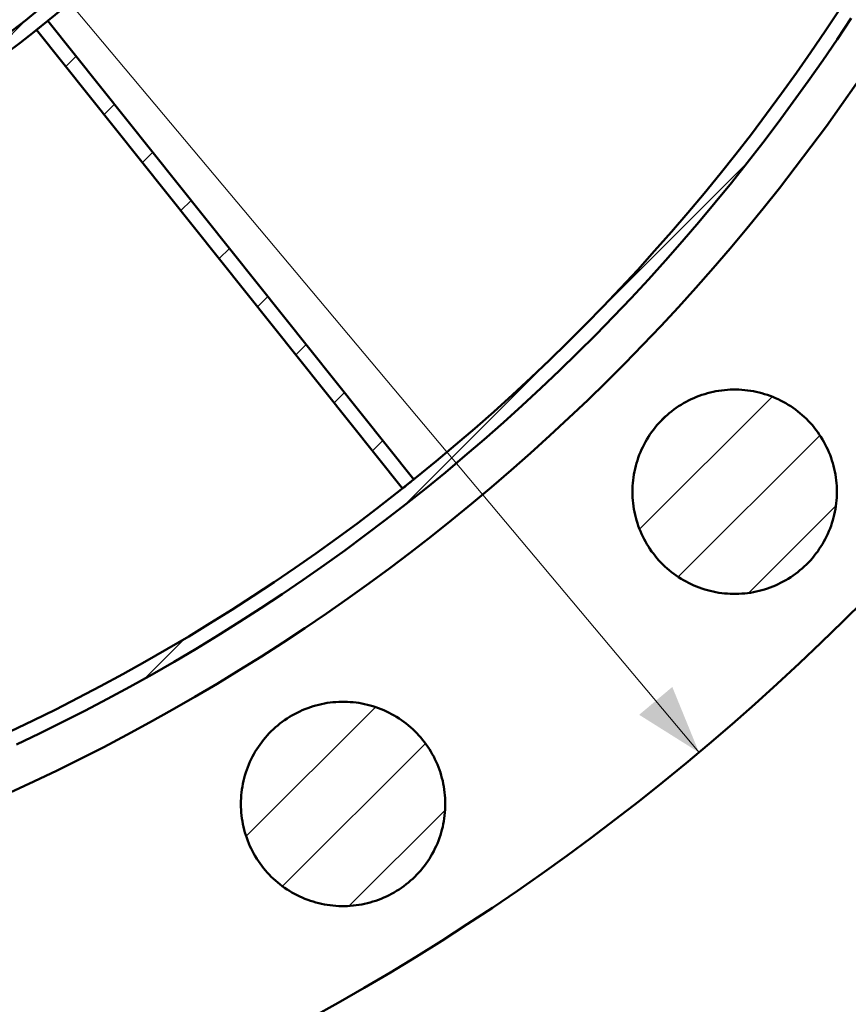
# Model space of a CAD drawing. Header units: millimetres. Extents: x 0 to 841, y 0 to 594.
# Tile 85 of 256: x 196 to 230, y 353 to 394. Entities that reach past the tile are written whole.
import ezdxf

# ---------------------------------------------------------------- set-up
doc = ezdxf.new("R2010")
doc.units = ezdxf.units.MM
for name, color, linetype, lineweight in [('ACH', 7, 'CONTINUOUS', 13), ('COTA', 7, 'CONTINUOUS', 18), ('VIS', 7, 'CONTINUOUS', 50)]:
    doc.layers.add(name, color=color, linetype=linetype, lineweight=lineweight)

msp = doc.modelspace()

# ---------------------------------------------------------------- hatches: boundary and pattern name
at = {"layer": 'ACH'}
h = msp.add_hatch(dxfattribs=at)
h.set_pattern_fill('ANSI31', scale=0.8)
h.paths.add_polyline_path([(244.3, 440), (244.29, 438.676), (244.258, 437.352), (244.206, 436.029), (244.134, 434.707), (244.04, 433.386), (243.926, 432.067), (243.791, 430.749), (243.635, 429.434), (243.459, 428.122), (243.262, 426.813), (243.045, 425.506), (242.807, 424.204), (242.548, 422.905), (242.27, 421.611), (241.971, 420.321), (241.652, 419.035), (241.312, 417.756), (240.953, 416.481), (240.573, 415.212), (240.174, 413.95), (239.755, 412.694), (239.316, 411.444), (238.858, 410.202), (238.38, 408.967), (237.883, 407.74), (237.367, 406.52), (236.831, 405.309), (236.277, 404.107), (235.704, 402.913), (235.112, 401.729), (234.501, 400.554), (233.873, 399.388), (233.226, 398.233), (232.561, 397.088), (231.878, 395.953), (231.177, 394.83), (230.459, 393.717), (229.723, 392.616), (228.97, 391.527), (228.2, 390.45), (227.413, 389.385), (226.61, 388.332), (225.79, 387.292), (224.954, 386.265), (224.102, 385.252), (223.234, 384.251), (222.351, 383.265), (221.452, 382.293), (220.538, 381.335), (219.609, 380.391), (218.665, 379.462), (217.707, 378.548), (216.735, 377.649), (215.749, 376.766), (214.748, 375.898), (213.735, 375.046), (212.708, 374.21), (211.668, 373.39), (210.615, 372.587), (209.55, 371.8), (208.473, 371.03), (207.384, 370.277), (206.283, 369.541), (205.17, 368.823), (204.047, 368.122), (202.912, 367.439), (201.767, 366.774), (200.612, 366.127), (199.446, 365.499), (198.271, 364.888), (197.087, 364.296), (195.893, 363.723), (194.691, 363.169), (193.48, 362.633), (192.26, 362.117), (191.033, 361.62), (189.798, 361.142), (188.556, 360.684), (187.306, 360.245), (186.05, 359.826), (184.788, 359.427), (183.519, 359.047), (182.244, 358.688), (180.965, 358.348), (179.679, 358.029), (178.389, 357.73), (177.095, 357.452), (175.796, 357.193), (174.494, 356.955), (173.187, 356.738), (171.878, 356.541), (170.566, 356.365), (169.251, 356.209), (167.933, 356.074), (166.614, 355.96), (165.293, 355.866), (163.971, 355.794), (162.648, 355.742), (161.324, 355.71), (160, 355.7), (158.676, 355.71), (157.352, 355.742), (156.029, 355.794), (154.707, 355.866), (153.386, 355.96), (152.067, 356.074), (150.749, 356.209), (149.434, 356.365), (148.122, 356.541), (146.813, 356.738), (145.506, 356.955), (144.204, 357.193), (142.905, 357.452), (141.611, 357.73), (140.321, 358.029), (139.035, 358.348), (137.756, 358.688), (136.481, 359.047), (135.212, 359.427), (133.95, 359.826), (132.694, 360.245), (131.444, 360.684), (130.202, 361.142), (128.967, 361.62), (127.74, 362.117), (126.52, 362.633), (125.309, 363.169), (124.107, 363.723), (122.913, 364.296), (121.729, 364.888), (120.554, 365.499), (119.388, 366.127), (118.233, 366.774), (117.088, 367.439), (115.953, 368.122), (114.83, 368.823), (113.717, 369.541), (112.616, 370.277), (111.527, 371.03), (110.45, 371.8), (109.385, 372.587), (108.332, 373.39), (107.292, 374.21), (106.265, 375.046), (105.252, 375.898), (104.251, 376.766), (103.265, 377.649), (102.293, 378.548), (101.335, 379.462), (100.391, 380.391), (99.462, 381.335), (98.548, 382.293), (97.649, 383.265), (96.766, 384.251), (95.898, 385.252), (95.046, 386.265), (94.21, 387.292), (93.39, 388.332), (92.587, 389.385), (91.8, 390.45), (91.03, 391.527), (90.277, 392.616), (89.541, 393.717), (88.823, 394.83), (88.122, 395.953), (87.439, 397.088), (86.774, 398.233), (86.127, 399.388), (85.499, 400.554), (84.888, 401.729), (84.296, 402.913), (83.723, 404.107), (83.169, 405.309), (82.633, 406.52), (82.117, 407.74), (81.62, 408.967), (81.142, 410.202), (80.684, 411.444), (80.245, 412.694), (79.826, 413.95), (79.427, 415.212), (79.047, 416.481), (78.688, 417.756), (78.348, 419.035), (78.029, 420.321), (77.73, 421.611), (77.452, 422.905), (77.193, 424.204), (76.955, 425.506), (76.738, 426.813), (76.541, 428.122), (76.365, 429.434), (76.209, 430.749), (76.074, 432.067), (75.96, 433.386), (75.866, 434.707), (75.794, 436.029), (75.742, 437.352), (75.71, 438.676), (75.7, 440), (75.71, 441.324), (75.742, 442.648), (75.794, 443.971), (75.866, 445.293), (75.96, 446.614), (76.074, 447.933), (76.209, 449.251), (76.365, 450.566), (76.541, 451.878), (76.738, 453.187), (76.955, 454.494), (77.193, 455.796), (77.452, 457.095), (77.73, 458.389), (78.029, 459.679), (78.348, 460.965), (78.688, 462.244), (79.047, 463.519), (79.427, 464.788), (79.826, 466.05), (80.245, 467.306), (80.684, 468.556), (81.142, 469.798), (81.62, 471.033), (82.117, 472.26), (82.633, 473.48), (83.169, 474.691), (83.723, 475.893), (84.296, 477.087), (84.888, 478.271), (85.499, 479.446), (86.127, 480.612), (86.774, 481.767), (87.439, 482.912), (88.122, 484.047), (88.823, 485.17), (89.541, 486.283), (90.277, 487.384), (91.03, 488.473), (91.8, 489.55), (92.587, 490.615), (93.39, 491.668), (94.21, 492.708), (95.046, 493.735), (95.898, 494.748), (96.766, 495.749), (97.649, 496.735), (98.548, 497.707), (99.462, 498.665), (100.391, 499.609), (101.335, 500.538), (102.293, 501.452), (103.265, 502.351), (104.251, 503.234), (105.252, 504.102), (106.265, 504.954), (107.292, 505.79), (108.332, 506.61), (109.385, 507.413), (110.45, 508.2), (111.527, 508.97), (112.616, 509.723), (113.717, 510.459), (114.83, 511.177), (115.953, 511.878), (117.088, 512.561), (118.233, 513.226), (119.388, 513.873), (120.554, 514.501), (121.729, 515.112), (122.913, 515.704), (124.107, 516.277), (125.309, 516.831), (126.52, 517.367), (127.74, 517.883), (128.967, 518.38), (130.202, 518.858), (131.444, 519.316), (132.694, 519.755), (133.95, 520.174), (135.212, 520.573), (136.481, 520.953), (137.756, 521.312), (139.035, 521.652), (140.321, 521.971), (141.611, 522.27), (142.905, 522.548), (144.204, 522.807), (145.506, 523.045), (146.813, 523.262), (148.122, 523.459), (149.434, 523.635), (150.749, 523.791), (152.067, 523.926), (153.386, 524.04), (154.707, 524.134), (156.029, 524.206), (157.352, 524.258), (158.676, 524.29), (160, 524.3), (161.324, 524.29), (162.648, 524.258), (163.971, 524.206), (165.293, 524.134), (166.614, 524.04), (167.933, 523.926), (169.251, 523.791), (170.566, 523.635), (171.878, 523.459), (173.187, 523.262), (174.494, 523.045), (175.796, 522.807), (177.095, 522.548), (178.389, 522.27), (179.679, 521.971), (180.965, 521.652), (182.244, 521.312), (183.519, 520.953), (184.788, 520.573), (186.05, 520.174), (187.306, 519.755), (188.556, 519.316), (189.798, 518.858), (191.033, 518.38), (192.26, 517.883), (193.48, 517.367), (194.691, 516.831), (195.893, 516.277), (197.087, 515.704), (198.271, 515.112), (199.446, 514.501), (200.612, 513.873), (201.767, 513.226), (202.912, 512.561), (204.047, 511.878), (205.17, 511.177), (206.283, 510.459), (207.384, 509.723), (208.473, 508.97), (209.55, 508.2), (210.615, 507.413), (211.668, 506.61), (212.708, 505.79), (213.735, 504.954), (214.748, 504.102), (215.749, 503.234), (216.735, 502.351), (217.707, 501.452), (218.665, 500.538), (219.609, 499.609), (220.538, 498.665), (221.452, 497.707), (222.351, 496.735), (223.234, 495.749), (224.102, 494.748), (224.954, 493.735), (225.79, 492.708), (226.61, 491.668), (227.413, 490.615), (228.2, 489.55), (228.97, 488.473), (229.723, 487.384), (230.459, 486.283), (231.177, 485.17), (231.878, 484.047), (232.561, 482.912), (233.226, 481.767), (233.873, 480.612), (234.501, 479.446), (235.112, 478.271), (235.704, 477.087), (236.277, 475.893), (236.831, 474.691), (237.367, 473.48), (237.883, 472.26), (238.38, 471.033), (238.858, 469.798), (239.316, 468.556), (239.755, 467.306), (240.174, 466.05), (240.573, 464.788), (240.953, 463.519), (241.312, 462.244), (241.652, 460.965), (241.971, 459.679), (242.27, 458.389), (242.548, 457.095), (242.807, 455.796), (243.045, 454.494), (243.262, 453.187), (243.459, 451.878), (243.635, 450.566), (243.791, 449.251), (243.926, 447.933), (244.04, 446.614), (244.134, 445.293), (244.206, 443.971), (244.258, 442.648), (244.29, 441.324)])
h.paths.add_polyline_path([(243.7, 440), (243.69, 441.315), (243.659, 442.629), (243.607, 443.943), (243.535, 445.256), (243.442, 446.567), (243.329, 447.877), (243.195, 449.185), (243.04, 450.49), (242.865, 451.793), (242.67, 453.094), (242.454, 454.39), (242.217, 455.684), (241.961, 456.973), (241.684, 458.259), (241.387, 459.539), (241.07, 460.815), (240.733, 462.086), (240.377, 463.352), (240, 464.611), (239.603, 465.865), (239.187, 467.112), (238.752, 468.352), (238.297, 469.586), (237.822, 470.812), (237.329, 472.031), (236.816, 473.241), (236.284, 474.444), (235.734, 475.638), (235.165, 476.823), (234.577, 477.999), (233.971, 479.166), (233.347, 480.323), (232.704, 481.47), (232.044, 482.607), (231.366, 483.733), (230.67, 484.849), (229.957, 485.953), (229.227, 487.046), (228.479, 488.128), (227.715, 489.198), (226.934, 490.255), (226.136, 491.3), (225.322, 492.333), (224.492, 493.352), (223.646, 494.359), (222.784, 495.352), (221.907, 496.331), (221.015, 497.297), (220.107, 498.248), (219.185, 499.185), (218.248, 500.107), (217.297, 501.015), (216.331, 501.907), (215.352, 502.784), (214.359, 503.646), (213.352, 504.492), (212.333, 505.322), (211.3, 506.136), (210.255, 506.934), (209.198, 507.715), (208.128, 508.479), (207.046, 509.227), (205.953, 509.957), (204.849, 510.67), (203.733, 511.366), (202.607, 512.044), (201.47, 512.704), (200.323, 513.347), (199.166, 513.971), (197.999, 514.577), (196.823, 515.165), (195.638, 515.734), (194.444, 516.284), (193.241, 516.816), (192.031, 517.329), (190.812, 517.822), (189.586, 518.297), (188.352, 518.752), (187.112, 519.187), (185.865, 519.603), (184.611, 520), (183.352, 520.377), (182.086, 520.733), (180.815, 521.07), (179.539, 521.387), (178.259, 521.684), (176.973, 521.961), (175.684, 522.217), (174.39, 522.454), (173.094, 522.67), (171.793, 522.865), (170.49, 523.04), (169.185, 523.195), (167.877, 523.329), (166.567, 523.442), (165.256, 523.535), (163.943, 523.607), (162.629, 523.659), (161.315, 523.69), (160, 523.7), (158.685, 523.69), (157.371, 523.659), (156.057, 523.607), (154.744, 523.535), (153.433, 523.442), (152.123, 523.329), (150.815, 523.195), (149.51, 523.04), (148.207, 522.865), (146.906, 522.67), (145.61, 522.454), (144.316, 522.217), (143.027, 521.961), (141.741, 521.684), (140.461, 521.387), (139.185, 521.07), (137.914, 520.733), (136.648, 520.377), (135.389, 520), (134.135, 519.603), (132.888, 519.187), (131.648, 518.752), (130.414, 518.297), (129.188, 517.822), (127.969, 517.329), (126.759, 516.816), (125.556, 516.284), (124.362, 515.734), (123.177, 515.165), (122.001, 514.577), (120.834, 513.971), (119.677, 513.347), (118.53, 512.704), (117.393, 512.044), (116.267, 511.366), (115.151, 510.67), (114.047, 509.957), (112.954, 509.227), (111.872, 508.479), (110.802, 507.715), (109.745, 506.934), (108.7, 506.136), (107.667, 505.322), (106.648, 504.492), (105.641, 503.646), (104.648, 502.784), (103.669, 501.907), (102.703, 501.015), (101.752, 500.107), (100.815, 499.185), (99.893, 498.248), (98.985, 497.297), (98.093, 496.331), (97.216, 495.352), (96.354, 494.359), (95.508, 493.352), (94.678, 492.333), (93.864, 491.3), (93.066, 490.255), (92.285, 489.198), (91.521, 488.128), (90.773, 487.046), (90.043, 485.953), (89.33, 484.849), (88.634, 483.733), (87.956, 482.607), (87.296, 481.47), (86.653, 480.323), (86.029, 479.166), (85.423, 477.999), (84.835, 476.823), (84.266, 475.638), (83.716, 474.444), (83.184, 473.241), (82.671, 472.031), (82.178, 470.812), (81.703, 469.586), (81.248, 468.352), (80.813, 467.112), (80.397, 465.865), (80, 464.611), (79.623, 463.352), (79.267, 462.086), (78.93, 460.815), (78.613, 459.539), (78.316, 458.259), (78.039, 456.973), (77.783, 455.684), (77.546, 454.39), (77.33, 453.094), (77.135, 451.793), (76.96, 450.49), (76.805, 449.185), (76.671, 447.877), (76.558, 446.567), (76.465, 445.256), (76.393, 443.943), (76.341, 442.629), (76.31, 441.315), (76.3, 440), (76.31, 438.685), (76.341, 437.371), (76.393, 436.057), (76.465, 434.744), (76.558, 433.433), (76.671, 432.123), (76.805, 430.815), (76.96, 429.51), (77.135, 428.207), (77.33, 426.906), (77.546, 425.61), (77.783, 424.316), (78.039, 423.027), (78.316, 421.741), (78.613, 420.461), (78.93, 419.185), (79.267, 417.914), (79.623, 416.648), (80, 415.389), (80.397, 414.135), (80.813, 412.888), (81.248, 411.648), (81.703, 410.414), (82.178, 409.188), (82.671, 407.969), (83.184, 406.759), (83.716, 405.556), (84.266, 404.362), (84.835, 403.177), (85.423, 402.001), (86.029, 400.834), (86.653, 399.677), (87.296, 398.53), (87.956, 397.393), (88.634, 396.267), (89.33, 395.151), (90.043, 394.047), (90.773, 392.954), (91.521, 391.872), (92.285, 390.802), (93.066, 389.745), (93.864, 388.7), (94.678, 387.667), (95.508, 386.648), (96.354, 385.641), (97.216, 384.648), (98.093, 383.669), (98.985, 382.703), (99.893, 381.752), (100.815, 380.815), (101.752, 379.893), (102.703, 378.985), (103.669, 378.093), (104.648, 377.216), (105.641, 376.354), (106.648, 375.508), (107.667, 374.678), (108.7, 373.864), (109.745, 373.066), (110.802, 372.285), (111.872, 371.521), (112.954, 370.773), (114.047, 370.043), (115.151, 369.33), (116.267, 368.634), (117.393, 367.956), (118.53, 367.296), (119.677, 366.653), (120.834, 366.029), (122.001, 365.423), (123.177, 364.835), (124.362, 364.266), (125.556, 363.716), (126.759, 363.184), (127.969, 362.671), (129.188, 362.178), (130.414, 361.703), (131.648, 361.248), (132.888, 360.813), (134.135, 360.397), (135.389, 360), (136.648, 359.623), (137.914, 359.267), (139.185, 358.93), (140.461, 358.613), (141.741, 358.316), (143.027, 358.039), (144.316, 357.783), (145.61, 357.546), (146.906, 357.33), (148.207, 357.135), (149.51, 356.96), (150.815, 356.805), (152.123, 356.671), (153.433, 356.558), (154.744, 356.465), (156.057, 356.393), (157.371, 356.341), (158.685, 356.31), (160, 356.3), (161.315, 356.31), (162.629, 356.341), (163.943, 356.393), (165.256, 356.465), (166.567, 356.558), (167.877, 356.671), (169.185, 356.805), (170.49, 356.96), (171.793, 357.135), (173.094, 357.33), (174.39, 357.546), (175.684, 357.783), (176.973, 358.039), (178.259, 358.316), (179.539, 358.613), (180.815, 358.93), (182.086, 359.267), (183.352, 359.623), (184.611, 360), (185.865, 360.397), (187.112, 360.813), (188.352, 361.248), (189.586, 361.703), (190.812, 362.178), (192.031, 362.671), (193.241, 363.184), (194.444, 363.716), (195.638, 364.266), (196.823, 364.835), (197.999, 365.423), (199.166, 366.029), (200.323, 366.653), (201.47, 367.296), (202.607, 367.956), (203.733, 368.634), (204.849, 369.33), (205.953, 370.043), (207.046, 370.773), (208.128, 371.521), (209.198, 372.285), (210.255, 373.066), (211.3, 373.864), (212.333, 374.678), (213.352, 375.508), (214.359, 376.354), (215.352, 377.216), (216.331, 378.093), (217.297, 378.985), (218.248, 379.893), (219.185, 380.815), (220.107, 381.752), (221.015, 382.703), (221.907, 383.669), (222.784, 384.648), (223.646, 385.641), (224.492, 386.648), (225.322, 387.667), (226.136, 388.7), (226.934, 389.745), (227.715, 390.802), (228.479, 391.872), (229.227, 392.954), (229.957, 394.047), (230.67, 395.151), (231.366, 396.267), (232.044, 397.393), (232.704, 398.53), (233.347, 399.677), (233.971, 400.834), (234.577, 402.001), (235.165, 403.177), (235.734, 404.362), (236.284, 405.556), (236.816, 406.759), (237.329, 407.969), (237.822, 409.188), (238.297, 410.414), (238.752, 411.648), (239.187, 412.888), (239.603, 414.135), (240, 415.389), (240.377, 416.648), (240.733, 417.914), (241.07, 419.185), (241.387, 420.461), (241.684, 421.741), (241.961, 423.027), (242.217, 424.316), (242.454, 425.61), (242.67, 426.906), (242.865, 428.207), (243.04, 429.51), (243.195, 430.815), (243.329, 432.123), (243.442, 433.433), (243.535, 434.744), (243.607, 436.057), (243.659, 437.371), (243.69, 438.685)], flags=16)
h = msp.add_hatch(dxfattribs=at)
h.set_pattern_fill('ANSI31', scale=0.8)
h.paths.add_polyline_path([(219.3, 440), (219.293, 439.069), (219.271, 438.137), (219.234, 437.207), (219.183, 436.277), (219.117, 435.347), (219.037, 434.419), (218.942, 433.493), (218.832, 432.568), (218.708, 431.645), (218.57, 430.723), (218.417, 429.805), (218.25, 428.888), (218.068, 427.975), (217.872, 427.064), (217.662, 426.157), (217.437, 425.253), (217.198, 424.352), (216.945, 423.456), (216.679, 422.563), (216.398, 421.675), (216.103, 420.792), (215.794, 419.913), (215.472, 419.039), (215.136, 418.17), (214.786, 417.307), (214.423, 416.449), (214.046, 415.597), (213.656, 414.751), (213.253, 413.912), (212.837, 413.078), (212.407, 412.252), (211.965, 411.432), (211.51, 410.619), (211.042, 409.814), (210.562, 409.016), (210.069, 408.225), (209.563, 407.443), (209.046, 406.668), (208.516, 405.902), (207.975, 405.144), (207.421, 404.395), (206.856, 403.655), (206.28, 402.923), (205.691, 402.201), (205.092, 401.488), (204.482, 400.784), (203.86, 400.09), (203.228, 399.406), (202.585, 398.732), (201.931, 398.069), (201.268, 397.415), (200.594, 396.772), (199.91, 396.14), (199.216, 395.518), (198.512, 394.908), (197.799, 394.309), (197.077, 393.72), (196.345, 393.144), (195.605, 392.579), (194.856, 392.025), (194.098, 391.484), (193.332, 390.954), (192.557, 390.437), (191.775, 389.931), (190.984, 389.438), (190.186, 388.958), (189.381, 388.49), (188.568, 388.035), (187.748, 387.593), (186.922, 387.163), (186.088, 386.747), (185.249, 386.344), (184.403, 385.954), (183.551, 385.577), (182.693, 385.214), (181.83, 384.864), (180.961, 384.528), (180.087, 384.206), (179.208, 383.897), (178.325, 383.602), (177.437, 383.321), (176.544, 383.055), (175.648, 382.802), (174.747, 382.563), (173.843, 382.338), (172.936, 382.128), (172.025, 381.932), (171.112, 381.75), (170.195, 381.583), (169.277, 381.43), (168.355, 381.292), (167.432, 381.168), (166.507, 381.058), (165.581, 380.963), (164.653, 380.883), (163.723, 380.817), (162.793, 380.766), (161.863, 380.729), (160.931, 380.707), (160, 380.7), (159.069, 380.707), (158.137, 380.729), (157.207, 380.766), (156.277, 380.817), (155.347, 380.883), (154.419, 380.963), (153.493, 381.058), (152.568, 381.168), (151.645, 381.292), (150.723, 381.43), (149.805, 381.583), (148.888, 381.75), (147.975, 381.932), (147.064, 382.128), (146.157, 382.338), (145.253, 382.563), (144.352, 382.802), (143.456, 383.055), (142.563, 383.321), (141.675, 383.602), (140.792, 383.897), (139.913, 384.206), (139.039, 384.528), (138.17, 384.864), (137.307, 385.214), (136.449, 385.577), (135.597, 385.954), (134.751, 386.344), (133.912, 386.747), (133.078, 387.163), (132.252, 387.593), (131.432, 388.035), (130.619, 388.49), (129.814, 388.958), (129.016, 389.438), (128.225, 389.931), (127.443, 390.437), (126.668, 390.954), (125.902, 391.484), (125.144, 392.025), (124.395, 392.579), (123.655, 393.144), (122.923, 393.72), (122.201, 394.309), (121.488, 394.908), (120.784, 395.518), (120.09, 396.14), (119.406, 396.772), (118.732, 397.415), (118.069, 398.069), (117.415, 398.732), (116.772, 399.406), (116.14, 400.09), (115.518, 400.784), (114.908, 401.488), (114.309, 402.201), (113.72, 402.923), (113.144, 403.655), (112.579, 404.395), (112.025, 405.144), (111.484, 405.902), (110.954, 406.668), (110.437, 407.443), (109.931, 408.225), (109.438, 409.016), (108.958, 409.814), (108.49, 410.619), (108.035, 411.432), (107.593, 412.252), (107.163, 413.078), (106.747, 413.912), (106.344, 414.751), (105.954, 415.597), (105.577, 416.449), (105.214, 417.307), (104.864, 418.17), (104.528, 419.039), (104.206, 419.913), (103.897, 420.792), (103.602, 421.675), (103.321, 422.563), (103.055, 423.456), (102.802, 424.352), (102.563, 425.253), (102.338, 426.157), (102.128, 427.064), (101.932, 427.975), (101.75, 428.888), (101.583, 429.805), (101.43, 430.723), (101.292, 431.645), (101.168, 432.568), (101.058, 433.493), (100.963, 434.419), (100.883, 435.347), (100.817, 436.277), (100.766, 437.207), (100.729, 438.137), (100.707, 439.069), (100.7, 440), (100.707, 440.931), (100.729, 441.863), (100.766, 442.793), (100.817, 443.723), (100.883, 444.653), (100.963, 445.581), (101.058, 446.507), (101.168, 447.432), (101.292, 448.355), (101.43, 449.277), (101.583, 450.195), (101.75, 451.112), (101.932, 452.025), (102.128, 452.936), (102.338, 453.843), (102.563, 454.747), (102.802, 455.648), (103.055, 456.544), (103.321, 457.437), (103.602, 458.325), (103.897, 459.208), (104.206, 460.087), (104.528, 460.961), (104.864, 461.83), (105.214, 462.693), (105.577, 463.551), (105.954, 464.403), (106.344, 465.249), (106.747, 466.088), (107.163, 466.922), (107.593, 467.748), (108.035, 468.568), (108.49, 469.381), (108.958, 470.186), (109.438, 470.984), (109.931, 471.775), (110.437, 472.557), (110.954, 473.332), (111.484, 474.098), (112.025, 474.856), (112.579, 475.605), (113.144, 476.345), (113.72, 477.077), (114.309, 477.799), (114.908, 478.512), (115.518, 479.216), (116.14, 479.91), (116.772, 480.594), (117.415, 481.268), (118.069, 481.931), (118.732, 482.585), (119.406, 483.228), (120.09, 483.86), (120.784, 484.482), (121.488, 485.092), (122.201, 485.691), (122.923, 486.28), (123.655, 486.856), (124.395, 487.421), (125.144, 487.975), (125.902, 488.516), (126.668, 489.046), (127.443, 489.563), (128.225, 490.069), (129.016, 490.562), (129.814, 491.042), (130.619, 491.51), (131.432, 491.965), (132.252, 492.407), (133.078, 492.837), (133.912, 493.253), (134.751, 493.656), (135.597, 494.046), (136.449, 494.423), (137.307, 494.786), (138.17, 495.136), (139.039, 495.472), (139.913, 495.794), (140.792, 496.103), (141.675, 496.398), (142.563, 496.679), (143.456, 496.945), (144.352, 497.198), (145.253, 497.437), (146.157, 497.662), (147.064, 497.872), (147.975, 498.068), (148.888, 498.25), (149.805, 498.417), (150.723, 498.57), (151.645, 498.708), (152.568, 498.832), (153.493, 498.942), (154.419, 499.037), (155.347, 499.117), (156.277, 499.183), (157.207, 499.234), (158.137, 499.271), (159.069, 499.293), (160, 499.3), (160.931, 499.293), (161.863, 499.271), (162.793, 499.234), (163.723, 499.183), (164.653, 499.117), (165.581, 499.037), (166.507, 498.942), (167.432, 498.832), (168.355, 498.708), (169.277, 498.57), (170.195, 498.417), (171.112, 498.25), (172.025, 498.068), (172.936, 497.872), (173.843, 497.662), (174.747, 497.437), (175.648, 497.198), (176.544, 496.945), (177.437, 496.679), (178.325, 496.398), (179.208, 496.103), (180.087, 495.794), (180.961, 495.472), (181.83, 495.136), (182.693, 494.786), (183.551, 494.423), (184.403, 494.046), (185.249, 493.656), (186.088, 493.253), (186.922, 492.837), (187.748, 492.407), (188.568, 491.965), (189.381, 491.51), (190.186, 491.042), (190.984, 490.562), (191.775, 490.069), (192.557, 489.563), (193.332, 489.046), (194.098, 488.516), (194.856, 487.975), (195.605, 487.421), (196.345, 486.856), (197.077, 486.28), (197.799, 485.691), (198.512, 485.092), (199.216, 484.482), (199.91, 483.86), (200.594, 483.228), (201.268, 482.585), (201.931, 481.931), (202.585, 481.268), (203.228, 480.594), (203.86, 479.91), (204.482, 479.216), (205.092, 478.512), (205.691, 477.799), (206.28, 477.077), (206.856, 476.345), (207.421, 475.605), (207.975, 474.856), (208.516, 474.098), (209.046, 473.332), (209.563, 472.557), (210.069, 471.775), (210.562, 470.984), (211.042, 470.186), (211.51, 469.381), (211.965, 468.568), (212.407, 467.748), (212.837, 466.922), (213.253, 466.088), (213.656, 465.249), (214.046, 464.403), (214.423, 463.551), (214.786, 462.693), (215.136, 461.83), (215.472, 460.961), (215.794, 460.087), (216.103, 459.208), (216.398, 458.325), (216.679, 457.437), (216.945, 456.544), (217.198, 455.648), (217.437, 454.747), (217.662, 453.843), (217.872, 452.936), (218.068, 452.025), (218.25, 451.112), (218.417, 450.195), (218.57, 449.277), (218.708, 448.355), (218.832, 447.432), (218.942, 446.507), (219.037, 445.581), (219.117, 444.653), (219.183, 443.723), (219.234, 442.793), (219.271, 441.863), (219.293, 440.931), (219.3, 440)])
h.paths.add_polyline_path([(218.7, 440), (218.7, 440), (218.693, 440.922), (218.671, 441.844), (218.635, 442.765), (218.584, 443.686), (218.519, 444.606), (218.439, 445.524), (218.346, 446.441), (218.237, 447.357), (218.114, 448.271), (217.977, 449.183), (217.826, 450.092), (217.66, 450.999), (217.48, 451.904), (217.286, 452.805), (217.078, 453.703), (216.856, 454.598), (216.62, 455.489), (216.369, 456.377), (216.105, 457.26), (215.827, 458.139), (215.535, 459.014), (215.23, 459.884), (214.911, 460.749), (214.578, 461.609), (214.232, 462.464), (213.872, 463.313), (213.499, 464.156), (213.113, 464.993), (212.714, 465.824), (212.302, 466.649), (211.877, 467.467), (211.439, 468.279), (210.989, 469.083), (210.526, 469.881), (210.05, 470.671), (209.562, 471.453), (209.062, 472.228), (208.55, 472.994), (208.025, 473.753), (207.489, 474.503), (206.941, 475.245), (206.382, 475.978), (205.811, 476.702), (205.229, 477.417), (204.636, 478.123), (204.032, 478.819), (203.416, 479.506), (202.79, 480.183), (202.154, 480.85), (201.507, 481.507), (200.85, 482.154), (200.183, 482.79), (199.506, 483.416), (198.819, 484.032), (198.123, 484.636), (197.417, 485.229), (196.702, 485.811), (195.978, 486.382), (195.245, 486.941), (194.503, 487.489), (193.753, 488.025), (192.994, 488.55), (192.228, 489.062), (191.453, 489.562), (190.671, 490.05), (189.881, 490.526), (189.083, 490.989), (188.279, 491.439), (187.467, 491.877), (186.649, 492.302), (185.824, 492.714), (184.993, 493.113), (184.156, 493.499), (183.313, 493.872), (182.464, 494.232), (181.609, 494.578), (180.749, 494.911), (179.884, 495.23), (179.014, 495.535), (178.139, 495.827), (177.26, 496.105), (176.377, 496.369), (175.489, 496.62), (174.598, 496.856), (173.703, 497.078), (172.805, 497.286), (171.904, 497.48), (170.999, 497.66), (170.092, 497.826), (169.183, 497.977), (168.271, 498.114), (167.357, 498.237), (166.441, 498.346), (165.524, 498.439), (164.606, 498.519), (163.686, 498.584), (162.765, 498.635), (161.844, 498.671), (160.922, 498.693), (160, 498.7), (159.078, 498.693), (158.156, 498.671), (157.235, 498.635), (156.314, 498.584), (155.394, 498.519), (154.476, 498.439), (153.559, 498.346), (152.643, 498.237), (151.729, 498.114), (150.817, 497.977), (149.908, 497.826), (149.001, 497.66), (148.096, 497.48), (147.195, 497.286), (146.297, 497.078), (145.402, 496.856), (144.511, 496.62), (143.623, 496.369), (142.74, 496.105), (141.861, 495.827), (140.986, 495.535), (140.116, 495.23), (139.251, 494.911), (138.391, 494.578), (137.536, 494.232), (136.687, 493.872), (135.844, 493.499), (135.007, 493.113), (134.176, 492.714), (133.351, 492.302), (132.533, 491.877), (131.721, 491.439), (130.917, 490.989), (130.119, 490.526), (129.329, 490.05), (128.547, 489.562), (127.772, 489.062), (127.006, 488.55), (126.247, 488.025), (125.497, 487.489), (124.755, 486.941), (124.022, 486.382), (123.298, 485.811), (122.583, 485.229), (121.877, 484.636), (121.181, 484.032), (120.494, 483.416), (119.817, 482.79), (119.15, 482.154), (118.493, 481.507), (117.846, 480.85), (117.21, 480.183), (116.584, 479.506), (115.968, 478.819), (115.364, 478.123), (114.771, 477.417), (114.189, 476.702), (113.618, 475.978), (113.059, 475.245), (112.511, 474.503), (111.975, 473.753), (111.45, 472.994), (110.938, 472.228), (110.438, 471.453), (109.95, 470.671), (109.474, 469.881), (109.011, 469.083), (108.561, 468.279), (108.123, 467.467), (107.698, 466.649), (107.286, 465.824), (106.887, 464.993), (106.501, 464.156), (106.128, 463.313), (105.768, 462.464), (105.422, 461.609), (105.089, 460.749), (104.77, 459.884), (104.465, 459.014), (104.173, 458.139), (103.895, 457.26), (103.631, 456.377), (103.38, 455.489), (103.144, 454.598), (102.922, 453.703), (102.714, 452.805), (102.52, 451.904), (102.34, 450.999), (102.174, 450.092), (102.023, 449.183), (101.886, 448.271), (101.763, 447.357), (101.654, 446.441), (101.561, 445.524), (101.481, 444.606), (101.416, 443.686), (101.365, 442.765), (101.329, 441.844), (101.307, 440.922), (101.3, 440), (101.307, 439.078), (101.329, 438.156), (101.365, 437.235), (101.416, 436.314), (101.481, 435.394), (101.561, 434.476), (101.654, 433.559), (101.763, 432.643), (101.886, 431.729), (102.023, 430.817), (102.174, 429.908), (102.34, 429.001), (102.52, 428.096), (102.714, 427.195), (102.922, 426.297), (103.144, 425.402), (103.38, 424.511), (103.631, 423.623), (103.895, 422.74), (104.173, 421.861), (104.465, 420.986), (104.77, 420.116), (105.089, 419.251), (105.422, 418.391), (105.768, 417.536), (106.128, 416.687), (106.501, 415.844), (106.887, 415.007), (107.286, 414.176), (107.698, 413.351), (108.123, 412.533), (108.561, 411.721), (109.011, 410.917), (109.474, 410.119), (109.95, 409.329), (110.438, 408.547), (110.938, 407.772), (111.45, 407.006), (111.975, 406.247), (112.511, 405.497), (113.059, 404.755), (113.618, 404.022), (114.189, 403.298), (114.771, 402.583), (115.364, 401.877), (115.968, 401.181), (116.584, 400.494), (117.21, 399.817), (117.846, 399.15), (118.493, 398.493), (119.15, 397.846), (119.817, 397.21), (120.494, 396.584), (121.181, 395.968), (121.877, 395.364), (122.583, 394.771), (123.298, 394.189), (124.022, 393.618), (124.755, 393.059), (125.497, 392.511), (126.247, 391.975), (127.006, 391.45), (127.772, 390.938), (128.547, 390.438), (129.329, 389.95), (130.119, 389.474), (130.917, 389.011), (131.721, 388.561), (132.533, 388.123), (133.351, 387.698), (134.176, 387.286), (135.007, 386.887), (135.844, 386.501), (136.687, 386.128), (137.536, 385.768), (138.391, 385.422), (139.251, 385.089), (140.116, 384.77), (140.986, 384.465), (141.861, 384.173), (142.74, 383.895), (143.623, 383.631), (144.511, 383.38), (145.402, 383.144), (146.297, 382.922), (147.195, 382.714), (148.096, 382.52), (149.001, 382.34), (149.908, 382.174), (150.817, 382.023), (151.729, 381.886), (152.643, 381.763), (153.559, 381.654), (154.476, 381.561), (155.394, 381.481), (156.314, 381.416), (157.235, 381.365), (158.156, 381.329), (159.078, 381.307), (160, 381.3), (160.922, 381.307), (161.844, 381.329), (162.765, 381.365), (163.686, 381.416), (164.606, 381.481), (165.524, 381.561), (166.441, 381.654), (167.357, 381.763), (168.271, 381.886), (169.183, 382.023), (170.092, 382.174), (170.999, 382.34), (171.904, 382.52), (172.805, 382.714), (173.703, 382.922), (174.598, 383.144), (175.489, 383.38), (176.377, 383.631), (177.26, 383.895), (178.139, 384.173), (179.014, 384.465), (179.884, 384.77), (180.749, 385.089), (181.609, 385.422), (182.464, 385.768), (183.313, 386.128), (184.156, 386.501), (184.993, 386.887), (185.824, 387.286), (186.649, 387.698), (187.467, 388.123), (188.279, 388.561), (189.083, 389.011), (189.881, 389.474), (190.671, 389.95), (191.453, 390.438), (192.228, 390.938), (192.994, 391.45), (193.753, 391.975), (194.503, 392.511), (195.245, 393.059), (195.978, 393.618), (196.702, 394.189), (197.417, 394.771), (198.123, 395.364), (198.819, 395.968), (199.506, 396.584), (200.183, 397.21), (200.85, 397.846), (201.507, 398.493), (202.154, 399.15), (202.79, 399.817), (203.416, 400.494), (204.032, 401.181), (204.636, 401.877), (205.229, 402.583), (205.811, 403.298), (206.382, 404.022), (206.941, 404.755), (207.489, 405.497), (208.025, 406.247), (208.55, 407.006), (209.062, 407.772), (209.562, 408.547), (210.05, 409.329), (210.526, 410.119), (210.989, 410.917), (211.439, 411.721), (211.877, 412.533), (212.302, 413.351), (212.714, 414.176), (213.113, 415.007), (213.499, 415.844), (213.872, 416.687), (214.232, 417.536), (214.578, 418.391), (214.911, 419.251), (215.23, 420.116), (215.535, 420.986), (215.827, 421.861), (216.105, 422.74), (216.369, 423.623), (216.62, 424.511), (216.856, 425.402), (217.078, 426.297), (217.286, 427.195), (217.48, 428.096), (217.66, 429.001), (217.826, 429.908), (217.977, 430.817), (218.114, 431.729), (218.237, 432.643), (218.346, 433.559), (218.439, 434.476), (218.519, 435.394), (218.584, 436.314), (218.635, 437.235), (218.671, 438.156), (218.693, 439.078)], flags=16)
h = msp.add_hatch(dxfattribs=at)
h.set_pattern_fill('ANSI31', scale=0.8)
h.paths.add_polyline_path([(211.951, 374.374), (196.738, 393.45), (197.207, 393.824), (212.42, 374.748), (212.362, 374.701), (212.303, 374.654), (212.245, 374.607), (212.186, 374.561), (212.127, 374.514), (212.069, 374.467), (212.01, 374.421), (211.951, 374.374)])
h = msp.add_hatch(dxfattribs=at)
h.set_pattern_fill('ANSI31', scale=0.8)
h.paths.add_polyline_path([(230.011, 374.239), (230.009, 374.119), (230.004, 373.999), (229.996, 373.879), (229.984, 373.759), (229.968, 373.64), (229.95, 373.521), (229.928, 373.403), (229.902, 373.285), (229.874, 373.168), (229.842, 373.052), (229.807, 372.937), (229.768, 372.823), (229.726, 372.71), (229.682, 372.599), (229.634, 372.488), (229.583, 372.38), (229.528, 372.272), (229.471, 372.166), (229.411, 372.062), (229.348, 371.96), (229.282, 371.859), (229.213, 371.76), (229.142, 371.664), (229.068, 371.569), (228.991, 371.477), (228.911, 371.386), (228.829, 371.298), (228.745, 371.213), (228.658, 371.129), (228.569, 371.049), (228.477, 370.971), (228.384, 370.895), (228.288, 370.822), (228.19, 370.752), (228.091, 370.685), (227.989, 370.62), (227.886, 370.558), (227.781, 370.5), (227.674, 370.444), (227.566, 370.392), (227.457, 370.342), (227.346, 370.296), (227.233, 370.252), (227.12, 370.212), (227.005, 370.175), (226.89, 370.142), (226.774, 370.111), (226.656, 370.084), (226.538, 370.061), (226.42, 370.04), (226.301, 370.023), (226.181, 370.01), (226.061, 370), (225.941, 369.993), (225.821, 369.989), (225.701, 369.989), (225.581, 369.993), (225.46, 370), (225.341, 370.01), (225.221, 370.023), (225.102, 370.04), (224.983, 370.061), (224.866, 370.084), (224.748, 370.111), (224.632, 370.142), (224.516, 370.175), (224.402, 370.212), (224.289, 370.252), (224.176, 370.296), (224.065, 370.342), (223.956, 370.392), (223.848, 370.444), (223.741, 370.5), (223.636, 370.558), (223.533, 370.62), (223.431, 370.685), (223.331, 370.752), (223.234, 370.822), (223.138, 370.895), (223.044, 370.971), (222.953, 371.049), (222.864, 371.129), (222.777, 371.213), (222.693, 371.298), (222.611, 371.386), (222.531, 371.477), (222.454, 371.569), (222.38, 371.664), (222.309, 371.76), (222.24, 371.859), (222.174, 371.96), (222.111, 372.062), (222.051, 372.166), (221.993, 372.272), (221.939, 372.38), (221.888, 372.488), (221.84, 372.599), (221.795, 372.71), (221.754, 372.823), (221.715, 372.937), (221.68, 373.052), (221.648, 373.168), (221.619, 373.285), (221.594, 373.403), (221.572, 373.521), (221.553, 373.64), (221.538, 373.759), (221.526, 373.879), (221.518, 373.999), (221.513, 374.119), (221.511, 374.239), (221.513, 374.359), (221.518, 374.48), (221.526, 374.599), (221.538, 374.719), (221.553, 374.838), (221.572, 374.957), (221.594, 375.076), (221.619, 375.193), (221.648, 375.31), (221.68, 375.426), (221.715, 375.541), (221.754, 375.655), (221.795, 375.768), (221.84, 375.879), (221.888, 375.99), (221.939, 376.099), (221.993, 376.206), (222.051, 376.312), (222.111, 376.416), (222.174, 376.518), (222.24, 376.619), (222.309, 376.718), (222.38, 376.814), (222.454, 376.909), (222.531, 377.002), (222.611, 377.092), (222.693, 377.18), (222.777, 377.265), (222.864, 377.349), (222.953, 377.429), (223.044, 377.508), (223.138, 377.583), (223.234, 377.656), (223.331, 377.726), (223.431, 377.794), (223.533, 377.858), (223.636, 377.92), (223.741, 377.978), (223.848, 378.034), (223.956, 378.087), (224.065, 378.136), (224.176, 378.183), (224.289, 378.226), (224.402, 378.266), (224.516, 378.303), (224.632, 378.336), (224.748, 378.367), (224.866, 378.394), (224.983, 378.417), (225.102, 378.438), (225.221, 378.455), (225.341, 378.468), (225.46, 378.478), (225.581, 378.485), (225.701, 378.489), (225.821, 378.489), (225.941, 378.485), (226.061, 378.478), (226.181, 378.468), (226.301, 378.455), (226.42, 378.438), (226.538, 378.417), (226.656, 378.394), (226.774, 378.367), (226.89, 378.336), (227.005, 378.303), (227.12, 378.266), (227.233, 378.226), (227.346, 378.183), (227.457, 378.136), (227.566, 378.087), (227.674, 378.034), (227.781, 377.978), (227.886, 377.92), (227.989, 377.858), (228.091, 377.794), (228.19, 377.726), (228.288, 377.656), (228.384, 377.583), (228.477, 377.508), (228.569, 377.429), (228.658, 377.349), (228.745, 377.265), (228.829, 377.18), (228.911, 377.092), (228.991, 377.002), (229.068, 376.909), (229.142, 376.814), (229.213, 376.718), (229.282, 376.619), (229.348, 376.518), (229.411, 376.416), (229.471, 376.312), (229.528, 376.206), (229.583, 376.099), (229.634, 375.99), (229.682, 375.879), (229.726, 375.768), (229.768, 375.655), (229.807, 375.541), (229.842, 375.426), (229.874, 375.31), (229.902, 375.193), (229.928, 375.076), (229.95, 374.957), (229.968, 374.838), (229.984, 374.719), (229.996, 374.599), (230.004, 374.48), (230.009, 374.359)])
h = msp.add_hatch(dxfattribs=at)
h.set_pattern_fill('ANSI31', scale=0.8)
h.paths.add_polyline_path([(213.729, 361.255), (213.727, 361.134), (213.722, 361.014), (213.714, 360.894), (213.702, 360.775), (213.686, 360.655), (213.668, 360.536), (213.646, 360.418), (213.621, 360.301), (213.592, 360.184), (213.56, 360.068), (213.525, 359.953), (213.486, 359.839), (213.445, 359.726), (213.4, 359.614), (213.352, 359.504), (213.301, 359.395), (213.246, 359.288), (213.189, 359.182), (213.129, 359.078), (213.066, 358.975), (213, 358.875), (212.931, 358.776), (212.86, 358.679), (212.786, 358.585), (212.709, 358.492), (212.629, 358.402), (212.547, 358.314), (212.463, 358.228), (212.376, 358.145), (212.287, 358.064), (212.195, 357.986), (212.102, 357.911), (212.006, 357.838), (211.908, 357.768), (211.809, 357.7), (211.707, 357.636), (211.604, 357.574), (211.499, 357.515), (211.392, 357.46), (211.284, 357.407), (211.175, 357.358), (211.064, 357.311), (210.951, 357.268), (210.838, 357.228), (210.723, 357.191), (210.608, 357.157), (210.492, 357.127), (210.374, 357.1), (210.256, 357.076), (210.138, 357.056), (210.019, 357.039), (209.899, 357.025), (209.779, 357.015), (209.659, 357.008), (209.539, 357.005), (209.419, 357.005), (209.299, 357.008), (209.179, 357.015), (209.059, 357.025), (208.939, 357.039), (208.82, 357.056), (208.702, 357.076), (208.584, 357.1), (208.466, 357.127), (208.35, 357.157), (208.234, 357.191), (208.12, 357.228), (208.007, 357.268), (207.894, 357.311), (207.783, 357.358), (207.674, 357.407), (207.566, 357.46), (207.459, 357.515), (207.354, 357.574), (207.251, 357.636), (207.149, 357.7), (207.05, 357.768), (206.952, 357.838), (206.856, 357.911), (206.763, 357.986), (206.671, 358.064), (206.582, 358.145), (206.495, 358.228), (206.411, 358.314), (206.329, 358.402), (206.249, 358.492), (206.172, 358.585), (206.098, 358.679), (206.027, 358.776), (205.958, 358.875), (205.892, 358.975), (205.829, 359.078), (205.769, 359.182), (205.712, 359.288), (205.657, 359.395), (205.606, 359.504), (205.558, 359.614), (205.513, 359.726), (205.472, 359.839), (205.433, 359.953), (205.398, 360.068), (205.366, 360.184), (205.337, 360.301), (205.312, 360.418), (205.29, 360.536), (205.271, 360.655), (205.256, 360.775), (205.244, 360.894), (205.236, 361.014), (205.231, 361.134), (205.229, 361.255), (205.231, 361.375), (205.236, 361.495), (205.244, 361.615), (205.256, 361.735), (205.271, 361.854), (205.29, 361.973), (205.312, 362.091), (205.337, 362.209), (205.366, 362.326), (205.398, 362.442), (205.433, 362.557), (205.472, 362.67), (205.513, 362.783), (205.558, 362.895), (205.606, 363.005), (205.657, 363.114), (205.712, 363.222), (205.769, 363.327), (205.829, 363.432), (205.892, 363.534), (205.958, 363.635), (206.027, 363.733), (206.098, 363.83), (206.172, 363.925), (206.249, 364.017), (206.329, 364.107), (206.411, 364.195), (206.495, 364.281), (206.582, 364.364), (206.671, 364.445), (206.763, 364.523), (206.856, 364.599), (206.952, 364.672), (207.05, 364.742), (207.149, 364.809), (207.251, 364.874), (207.354, 364.935), (207.459, 364.994), (207.566, 365.05), (207.674, 365.102), (207.783, 365.152), (207.894, 365.198), (208.007, 365.241), (208.12, 365.282), (208.234, 365.318), (208.35, 365.352), (208.466, 365.382), (208.584, 365.409), (208.702, 365.433), (208.82, 365.453), (208.939, 365.47), (209.059, 365.484), (209.179, 365.494), (209.299, 365.501), (209.419, 365.504), (209.539, 365.504), (209.659, 365.501), (209.779, 365.494), (209.899, 365.484), (210.019, 365.47), (210.138, 365.453), (210.256, 365.433), (210.374, 365.409), (210.492, 365.382), (210.608, 365.352), (210.723, 365.318), (210.838, 365.282), (210.951, 365.241), (211.064, 365.198), (211.175, 365.152), (211.284, 365.102), (211.392, 365.05), (211.499, 364.994), (211.604, 364.935), (211.707, 364.874), (211.809, 364.809), (211.908, 364.742), (212.006, 364.672), (212.102, 364.599), (212.195, 364.523), (212.287, 364.445), (212.376, 364.364), (212.463, 364.281), (212.547, 364.195), (212.629, 364.107), (212.709, 364.017), (212.786, 363.925), (212.86, 363.83), (212.931, 363.733), (213, 363.635), (213.066, 363.534), (213.129, 363.432), (213.189, 363.327), (213.246, 363.222), (213.301, 363.114), (213.352, 363.005), (213.4, 362.895), (213.445, 362.783), (213.486, 362.67), (213.525, 362.557), (213.56, 362.442), (213.592, 362.326), (213.621, 362.209), (213.646, 362.091), (213.668, 361.973), (213.686, 361.854), (213.702, 361.735), (213.714, 361.615), (213.722, 361.495), (213.727, 361.375)])

# ---------------------------------------------------------------- linework, layer by layer
at = {"layer": 'COTA'}
msp.add_line((224.279, 363.396), (82.865, 531.925), dxfattribs=at)
msp.add_solid([(224.279, 363.396), (223.168, 366.119), (221.79, 364.962)], dxfattribs=at)
at = {"layer": 'VIS'}
for points in [[(197.799, 394.309), (197.222, 393.837), (196.639, 393.373), (196.05, 392.916), (195.456, 392.467)], [(230.101, 394.267), (229.521, 393.39), (228.93, 392.52), (228.328, 391.657), (227.715, 390.802), (227.091, 389.955), (226.457, 389.116), (225.812, 388.285), (225.157, 387.462), (224.492, 386.648), (223.816, 385.841), (223.131, 385.044), (222.435, 384.255), (221.73, 383.475), (221.015, 382.703), (220.29, 381.941), (219.556, 381.188), (218.812, 380.444), (218.059, 379.71), (217.297, 378.985), (216.525, 378.27), (215.745, 377.565), (214.956, 376.869), (214.159, 376.184), (213.352, 375.508), (212.538, 374.843), (211.715, 374.188), (210.884, 373.543), (210.045, 372.909), (209.198, 372.285), (208.343, 371.672), (207.48, 371.07), (206.61, 370.479), (205.733, 369.899), (204.849, 369.33), (203.957, 368.772), (203.059, 368.225), (202.153, 367.69), (201.241, 367.166), (200.323, 366.653), (199.398, 366.152), (198.467, 365.663), (197.53, 365.185), (196.587, 364.72), (195.638, 364.266)], [(196.845, 394.304), (196.268, 393.845), (195.686, 393.393)], [(230.604, 393.939), (230.019, 393.055), (229.424, 392.179), (228.817, 391.311), (228.2, 390.45), (227.572, 389.597), (226.933, 388.751), (226.284, 387.914), (225.624, 387.086), (224.954, 386.265), (224.274, 385.453), (223.583, 384.65), (222.883, 383.855), (222.172, 383.069), (221.452, 382.293), (220.722, 381.525), (219.982, 380.767), (219.233, 380.018), (218.475, 379.278), (217.707, 378.548), (216.931, 377.828), (216.145, 377.117), (215.35, 376.417), (214.547, 375.726), (213.735, 375.046), (212.914, 374.376), (212.086, 373.716), (211.249, 373.067), (210.403, 372.428), (209.55, 371.8), (208.689, 371.183), (207.821, 370.576), (206.945, 369.981), (206.061, 369.396), (205.17, 368.823), (204.272, 368.261), (203.367, 367.711), (202.455, 367.171), (201.537, 366.644), (200.612, 366.127), (199.68, 365.623), (198.743, 365.13), (197.799, 364.649), (196.849, 364.18), (195.893, 363.723)], [(197.207, 393.824), (196.738, 393.45)], [(197.207, 393.824), (212.42, 374.748)], [(196.738, 393.45), (211.951, 374.374)], [(195.636, 361.731), (196.617, 362.185), (197.592, 362.651), (198.561, 363.13), (199.524, 363.62), (200.481, 364.123), (201.431, 364.638), (202.375, 365.164), (203.312, 365.703), (204.242, 366.253), (205.165, 366.814), (206.081, 367.388), (206.99, 367.973), (207.891, 368.569), (208.785, 369.176), (209.671, 369.795), (210.55, 370.425), (211.42, 371.065), (212.282, 371.717), (213.136, 372.379), (213.981, 373.052), (214.818, 373.736), (215.647, 374.43), (216.466, 375.134), (217.277, 375.849), (218.079, 376.574), (218.871, 377.309), (219.654, 378.053), (220.428, 378.808), (221.192, 379.572), (221.947, 380.346), (222.691, 381.129), (223.426, 381.921), (224.151, 382.723), (224.866, 383.534), (225.57, 384.353), (226.264, 385.182), (226.948, 386.019), (227.621, 386.864), (228.283, 387.718), (228.935, 388.58), (229.575, 389.45), (230.205, 390.329), (230.824, 391.215)], [(230.011, 374.239), (230.009, 374.119), (230.004, 373.999), (229.996, 373.879), (229.984, 373.759), (229.968, 373.64), (229.95, 373.521), (229.928, 373.403), (229.902, 373.285), (229.874, 373.168), (229.842, 373.052), (229.807, 372.937), (229.768, 372.823), (229.726, 372.71), (229.682, 372.599), (229.634, 372.488), (229.583, 372.38), (229.528, 372.272), (229.471, 372.166), (229.411, 372.062), (229.348, 371.96), (229.282, 371.859), (229.213, 371.76), (229.142, 371.664), (229.068, 371.569), (228.991, 371.477), (228.911, 371.386), (228.829, 371.298), (228.745, 371.213), (228.658, 371.129), (228.569, 371.049), (228.477, 370.971), (228.384, 370.895), (228.288, 370.822), (228.19, 370.752), (228.091, 370.685), (227.989, 370.62), (227.886, 370.558), (227.781, 370.5), (227.674, 370.444), (227.566, 370.392), (227.457, 370.342), (227.346, 370.296), (227.233, 370.252), (227.12, 370.212), (227.005, 370.175), (226.89, 370.142), (226.774, 370.111), (226.656, 370.084), (226.538, 370.061), (226.42, 370.04), (226.301, 370.023), (226.181, 370.01), (226.061, 370), (225.941, 369.993), (225.821, 369.989), (225.701, 369.989), (225.581, 369.993), (225.46, 370), (225.341, 370.01), (225.221, 370.023), (225.102, 370.04), (224.983, 370.061), (224.866, 370.084), (224.748, 370.111), (224.632, 370.142), (224.516, 370.175), (224.402, 370.212), (224.289, 370.252), (224.176, 370.296), (224.065, 370.342), (223.956, 370.392), (223.848, 370.444), (223.741, 370.5), (223.636, 370.558), (223.533, 370.62), (223.431, 370.685), (223.331, 370.752), (223.234, 370.822), (223.138, 370.895), (223.044, 370.971), (222.953, 371.049), (222.864, 371.129), (222.777, 371.213), (222.693, 371.298), (222.611, 371.386), (222.531, 371.477), (222.454, 371.569), (222.38, 371.664), (222.309, 371.76), (222.24, 371.859), (222.174, 371.96), (222.111, 372.062), (222.051, 372.166), (221.993, 372.272), (221.939, 372.38), (221.888, 372.488), (221.84, 372.599), (221.795, 372.71), (221.754, 372.823), (221.715, 372.937), (221.68, 373.052), (221.648, 373.168), (221.619, 373.285), (221.594, 373.403), (221.572, 373.521), (221.553, 373.64), (221.538, 373.759), (221.526, 373.879), (221.518, 373.999), (221.513, 374.119), (221.511, 374.239), (221.513, 374.359), (221.518, 374.48), (221.526, 374.599), (221.538, 374.719), (221.553, 374.838), (221.572, 374.957), (221.594, 375.076), (221.619, 375.193), (221.648, 375.31), (221.68, 375.426), (221.715, 375.541), (221.754, 375.655), (221.795, 375.768), (221.84, 375.879), (221.888, 375.99), (221.939, 376.099), (221.993, 376.206), (222.051, 376.312), (222.111, 376.416), (222.174, 376.518), (222.24, 376.619), (222.309, 376.718), (222.38, 376.814), (222.454, 376.909), (222.531, 377.002), (222.611, 377.092), (222.693, 377.18), (222.777, 377.265), (222.864, 377.349), (222.953, 377.429), (223.044, 377.508), (223.138, 377.583), (223.234, 377.656), (223.331, 377.726), (223.431, 377.794), (223.533, 377.858), (223.636, 377.92), (223.741, 377.978), (223.848, 378.034), (223.956, 378.087), (224.065, 378.136), (224.176, 378.183), (224.289, 378.226), (224.402, 378.266), (224.516, 378.303), (224.632, 378.336), (224.748, 378.367), (224.866, 378.394), (224.983, 378.417), (225.102, 378.438), (225.221, 378.455), (225.341, 378.468), (225.46, 378.478), (225.581, 378.485), (225.701, 378.489), (225.821, 378.489), (225.941, 378.485), (226.061, 378.478), (226.181, 378.468), (226.301, 378.455), (226.42, 378.438), (226.538, 378.417), (226.656, 378.394), (226.774, 378.367), (226.89, 378.336), (227.005, 378.303), (227.12, 378.266), (227.233, 378.226), (227.346, 378.183), (227.457, 378.136), (227.566, 378.087), (227.674, 378.034), (227.781, 377.978), (227.886, 377.92), (227.989, 377.858), (228.091, 377.794), (228.19, 377.726), (228.288, 377.656), (228.384, 377.583), (228.477, 377.508), (228.569, 377.429), (228.658, 377.349), (228.745, 377.265), (228.829, 377.18), (228.911, 377.092), (228.991, 377.002), (229.068, 376.909), (229.142, 376.814), (229.213, 376.718), (229.282, 376.619), (229.348, 376.518), (229.411, 376.416), (229.471, 376.312), (229.528, 376.206), (229.583, 376.099), (229.634, 375.99), (229.682, 375.879), (229.726, 375.768), (229.768, 375.655), (229.807, 375.541), (229.842, 375.426), (229.874, 375.31), (229.902, 375.193), (229.928, 375.076), (229.95, 374.957), (229.968, 374.838), (229.984, 374.719), (229.996, 374.599), (230.004, 374.48), (230.009, 374.359), (230.011, 374.239)], [(212.42, 374.748), (212.342, 374.686), (212.264, 374.623), (212.186, 374.561), (212.108, 374.498), (212.03, 374.436), (211.951, 374.374)], [(208.175, 352.369), (209.273, 352.982), (210.362, 353.608), (211.444, 354.247), (212.517, 354.901), (213.583, 355.567), (214.639, 356.247), (215.688, 356.94), (216.727, 357.647), (217.757, 358.366), (218.779, 359.098), (219.79, 359.843), (220.793, 360.601), (221.786, 361.371), (222.769, 362.154), (223.742, 362.949), (224.706, 363.756), (225.659, 364.575), (226.601, 365.406), (227.533, 366.249), (228.455, 367.103), (229.365, 367.969), (230.265, 368.846), (231.154, 369.735)], [(213.729, 361.255), (213.727, 361.134), (213.722, 361.014), (213.714, 360.894), (213.702, 360.775), (213.686, 360.655), (213.668, 360.536), (213.646, 360.418), (213.621, 360.301), (213.592, 360.184), (213.56, 360.068), (213.525, 359.953), (213.486, 359.839), (213.445, 359.726), (213.4, 359.614), (213.352, 359.504), (213.301, 359.395), (213.246, 359.288), (213.189, 359.182), (213.129, 359.078), (213.066, 358.975), (213, 358.875), (212.931, 358.776), (212.86, 358.679), (212.786, 358.585), (212.709, 358.492), (212.629, 358.402), (212.547, 358.314), (212.463, 358.228), (212.376, 358.145), (212.287, 358.064), (212.195, 357.986), (212.102, 357.911), (212.006, 357.838), (211.908, 357.768), (211.809, 357.7), (211.707, 357.636), (211.604, 357.574), (211.499, 357.515), (211.392, 357.46), (211.284, 357.407), (211.175, 357.358), (211.064, 357.311), (210.951, 357.268), (210.838, 357.228), (210.723, 357.191), (210.608, 357.157), (210.492, 357.127), (210.374, 357.1), (210.256, 357.076), (210.138, 357.056), (210.019, 357.039), (209.899, 357.025), (209.779, 357.015), (209.659, 357.008), (209.539, 357.005), (209.419, 357.005), (209.299, 357.008), (209.179, 357.015), (209.059, 357.025), (208.939, 357.039), (208.82, 357.056), (208.702, 357.076), (208.584, 357.1), (208.466, 357.127), (208.35, 357.157), (208.234, 357.191), (208.12, 357.228), (208.007, 357.268), (207.894, 357.311), (207.783, 357.358), (207.674, 357.407), (207.566, 357.46), (207.459, 357.515), (207.354, 357.574), (207.251, 357.636), (207.149, 357.7), (207.05, 357.768), (206.952, 357.838), (206.856, 357.911), (206.763, 357.986), (206.671, 358.064), (206.582, 358.145), (206.495, 358.228), (206.411, 358.314), (206.329, 358.402), (206.249, 358.492), (206.172, 358.585), (206.098, 358.679), (206.027, 358.776), (205.958, 358.875), (205.892, 358.975), (205.829, 359.078), (205.769, 359.182), (205.712, 359.288), (205.657, 359.395), (205.606, 359.504), (205.558, 359.614), (205.513, 359.726), (205.472, 359.839), (205.433, 359.953), (205.398, 360.068), (205.366, 360.184), (205.337, 360.301), (205.312, 360.418), (205.29, 360.536), (205.271, 360.655), (205.256, 360.775), (205.244, 360.894), (205.236, 361.014), (205.231, 361.134), (205.229, 361.255), (205.231, 361.375), (205.236, 361.495), (205.244, 361.615), (205.256, 361.735), (205.271, 361.854), (205.29, 361.973), (205.312, 362.091), (205.337, 362.209), (205.366, 362.326), (205.398, 362.442), (205.433, 362.557), (205.472, 362.67), (205.513, 362.783), (205.558, 362.895), (205.606, 363.005), (205.657, 363.114), (205.712, 363.222), (205.769, 363.327), (205.829, 363.432), (205.892, 363.534), (205.958, 363.635), (206.027, 363.733), (206.098, 363.83), (206.172, 363.925), (206.249, 364.017), (206.329, 364.107), (206.411, 364.195), (206.495, 364.281), (206.582, 364.364), (206.671, 364.445), (206.763, 364.523), (206.856, 364.599), (206.952, 364.672), (207.05, 364.742), (207.149, 364.809), (207.251, 364.874), (207.354, 364.935), (207.459, 364.994), (207.566, 365.05), (207.674, 365.102), (207.783, 365.152), (207.894, 365.198), (208.007, 365.241), (208.12, 365.282), (208.234, 365.318), (208.35, 365.352), (208.466, 365.382), (208.584, 365.409), (208.702, 365.433), (208.82, 365.453), (208.939, 365.47), (209.059, 365.484), (209.179, 365.494), (209.299, 365.501), (209.419, 365.504), (209.539, 365.504), (209.659, 365.501), (209.779, 365.494), (209.899, 365.484), (210.019, 365.47), (210.138, 365.453), (210.256, 365.433), (210.374, 365.409), (210.492, 365.382), (210.608, 365.352), (210.723, 365.318), (210.838, 365.282), (210.951, 365.241), (211.064, 365.198), (211.175, 365.152), (211.284, 365.102), (211.392, 365.05), (211.499, 364.994), (211.604, 364.935), (211.707, 364.874), (211.809, 364.809), (211.908, 364.742), (212.006, 364.672), (212.102, 364.599), (212.195, 364.523), (212.287, 364.445), (212.376, 364.364), (212.463, 364.281), (212.547, 364.195), (212.629, 364.107), (212.709, 364.017), (212.786, 363.925), (212.86, 363.83), (212.931, 363.733), (213, 363.635), (213.066, 363.534), (213.129, 363.432), (213.189, 363.327), (213.246, 363.222), (213.301, 363.114), (213.352, 363.005), (213.4, 362.895), (213.445, 362.783), (213.486, 362.67), (213.525, 362.557), (213.56, 362.442), (213.592, 362.326), (213.621, 362.209), (213.646, 362.091), (213.668, 361.973), (213.686, 361.854), (213.702, 361.735), (213.714, 361.615), (213.722, 361.495), (213.727, 361.375), (213.729, 361.255)]]:
    msp.add_lwpolyline(points, dxfattribs=at)

doc.saveas('drawing.dxf')
